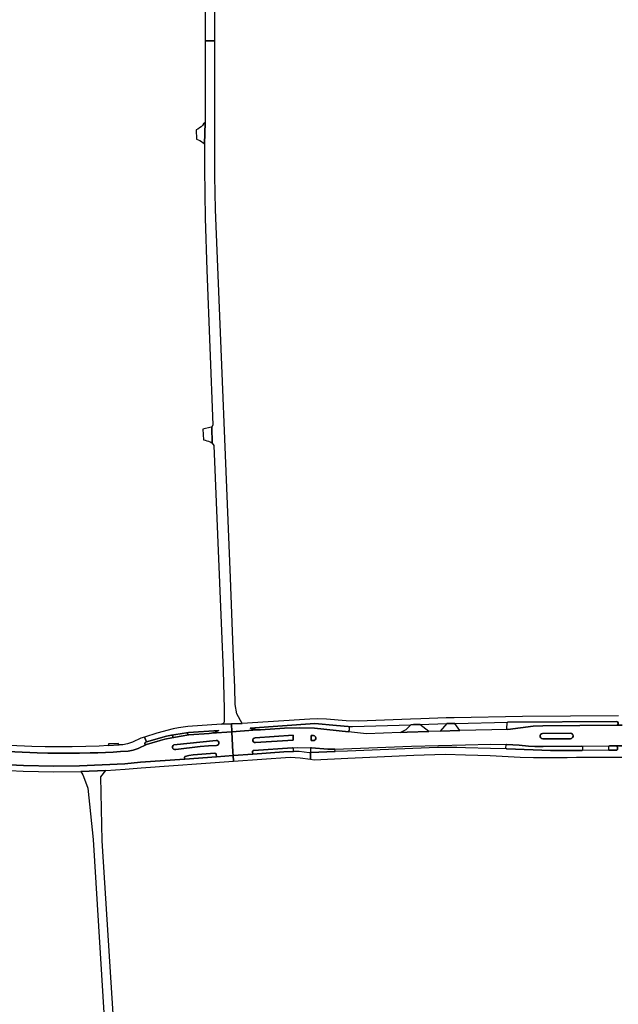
# Model space of a CAD drawing. Header units: metres. Extents: x 127325 to 135234, y 401140 to 409815.
# Tile 45 of 125: x 129109 to 129357, y 406589 to 406998. Entities that reach past the tile are written whole.
import ezdxf

# ---------------------------------------------------------------- set-up
doc = ezdxf.new("R2010")
doc.units = ezdxf.units.M
doc.layers.add('wegvakonderdelen', color=7, linetype='Continuous')

msp = doc.modelspace()

# ---------------------------------------------------------------- linework, layer by layer
at = {"layer": 'wegvakonderdelen'}
for points in [[(129185.72, 407195.09), (129185.7, 406989.38), (129189.74, 406989.38), (129189.74, 407176.94)], [(129357.62, 406708.98), (129317.69, 406708.68), (129289.24, 406708.08), (129285.97, 406708.02), (129275.39, 406707.65), (129271.13, 406707.5), (129249.42, 406706.73), (129244.25, 406706.79), (129236.19, 406707.48), (129232.47, 406707.65), (129229.21, 406707.55), (129201.03, 406705.66), (129196.65, 406705.58), (129196.81, 406702.33), (129207.28, 406703.1), (129206.7, 406703.17), (129206.12, 406703.27), (129205.54, 406703.4), (129204.98, 406703.57), (129204.43, 406703.78), (129231.24, 406705.68), (129240.32, 406704.83), (129245.09, 406704.54), (129246.99, 406704.43), (129271.17, 406705.23), (129272.37, 406705.27), (129274.95, 406705.35), (129286.13, 406705.71), (129289.46, 406705.78), (129311.49, 406706.23), (129356.82, 406706.61), (129357.17, 406706.38), (129357.36, 406706.01), (129357.36, 406705.59), (129357.16, 406705.22), (129356.81, 406705), (129359.05, 406705.01)], [(129359.05, 406705.01), (129356.81, 406705), (129326.04, 406704.77), (129322.04, 406704.59), (129311.48, 406703.3), (129291.65, 406702.87), (129283.45, 406702.58), (129278.66, 406702.41), (129269.64, 406702.09), (129266.85, 406701.99), (129252.75, 406701.49), (129245.27, 406702.29), (129231.21, 406703.8), (129224.74, 406703.98), (129218.73, 406703.81), (129208.74, 406703.11), (129208.45, 406703.09), (129208.16, 406703.08), (129207.86, 406703.08), (129207.57, 406703.09), (129207.28, 406703.1), (129196.81, 406702.33), (129197.22, 406693.87), (129197.29, 406692.4), (129205.48, 406692.99), (129205.39, 406694), (129205.41, 406694.16), (129205.48, 406694.31), (129205.59, 406694.44), (129205.73, 406694.53), (129205.89, 406694.57), (129221.88, 406695.62), (129224.24, 406695.78), (129229.43, 406695.67), (129229.94, 406695.66), (129236.74, 406695.08), (129239.66, 406695.02), (129271.51, 406696.24), (129293.98, 406696.82), (129304.31, 406697.07), (129310.99, 406697.04), (129316.2, 406696.79), (129320.2, 406696.36), (129322.73, 406696.19), (129326.18, 406696.1), (129342.24, 406696.25), (129353.88, 406696.39), (129356.57, 406696.41), (129358.97, 406696.4)], [(129097.17, 406694.35), (129115.8, 406693.59), (129120.22, 406693.45), (129124.64, 406693.37), (129129.06, 406693.35), (129133.48, 406693.38), (129137.9, 406693.47), (129141.06, 406693.57), (129144.22, 406693.7), (129147.38, 406693.86), (129150.54, 406694.05), (129153.69, 406694.27), (129155.68, 406694.62), (129157.78, 406695.37), (129161.24, 406696.97), (129160.92, 406696.97), (129160.66, 406697.17), (129160.57, 406697.49), (129160.68, 406697.79), (129160.95, 406697.97), (129161.22, 406698.05), (129160.51, 406700.1), (129158.98, 406699.61), (129155.52, 406698.02), (129153.43, 406697.26), (129151.43, 406696.91), (129149.87, 406696.8), (129145.4, 406696.52), (129141.63, 406696.33), (129136.02, 406696.13), (129130.4, 406696.01), (129124.78, 406695.99), (129119.16, 406696.07), (129113.54, 406696.23), (129094.91, 406696.99)], [(129098.56, 406688.82), (129110.1, 406688.34), (129122.8, 406688), (129133.4, 406688.08), (129152.27, 406689.03), (129158.85, 406689.65), (129177.29, 406690.94), (129177.13, 406691.41), (129177.08, 406691.57), (129177.1, 406691.73), (129177.16, 406691.88), (129177.27, 406692), (129177.42, 406692.08), (129178.94, 406692.49), (129180.7, 406692.74), (129189.71, 406693.42), (129190.09, 406693.29), (129190.15, 406693.23), (129190.2, 406693.16), (129190.23, 406693.09), (129190.26, 406693.01), (129190.27, 406692.93), (129190.35, 406691.89), (129197.29, 406692.4), (129197.22, 406693.87), (129196.81, 406702.33), (129196.81, 406702.33), (129188.25, 406701.7), (129187.41, 406701.6), (129178.94, 406700.98), (129175.64, 406700.44), (129171.83, 406699.83), (129168.9, 406699.18), (129166.98, 406698.66), (129161.24, 406696.97), (129157.78, 406695.37), (129155.68, 406694.62), (129153.69, 406694.27), (129150.54, 406694.05), (129147.38, 406693.86), (129144.22, 406693.7), (129141.06, 406693.57), (129137.9, 406693.47), (129133.48, 406693.38), (129129.06, 406693.35), (129124.64, 406693.37), (129120.22, 406693.45), (129115.8, 406693.59), (129097.17, 406694.35)], [(129358.97, 406696.4), (129356.57, 406696.41), (129356.73, 406696.37), (129356.87, 406696.29), (129356.99, 406696.18), (129357.07, 406696.03), (129357.1, 406695.87), (129357.11, 406695.13), (129357.09, 406694.96), (129357.01, 406694.82), (129356.88, 406694.7), (129356.73, 406694.63), (129356.57, 406694.61), (129353.84, 406694.6), (129342.27, 406694.53), (129329.22, 406694.45), (129311.1, 406695.23), (129304.27, 406695.39), (129293.95, 406695.65), (129290.38, 406695.73), (129282.24, 406695.78), (129244.92, 406694.24), (129239.7, 406694.03), (129229.5, 406693.61), (129229.5, 406690.9), (129231.04, 406690.67), (129245.07, 406691.33), (129272.49, 406692.61), (129285.47, 406692.92), (129293.88, 406692.77), (129304.2, 406692.42), (129316.66, 406691.77), (129322.21, 406691.65), (129336.22, 406691.61), (129340.1, 406691.68), (129346, 406691.69), (129358.92, 406691.73)], [(129152.84, 406500), (129142.88, 406656.99), (129142.23, 406683.54), (129144.34, 406686.17), (129144.34, 406686.17), (129134.03, 406685.72), (129134.86, 406684.37), (129135.56, 406682.59), (129136.92, 406678.84), (129139.13, 406657.46), (129148.75, 406500)]]:
    msp.add_lwpolyline(points, dxfattribs=at)
for points in [[(129201.03, 406705.66), (129198.91, 406709.71), (129198.18, 406713.62), (129197.98, 406720.67), (129197.34, 406736.68), (129196.15, 406766.27), (129190.54, 406905.58), (129190.2, 406912.46), (129189.95, 406919.34), (129189.79, 406926.23), (129189.72, 406933.12), (129189.74, 406940.01), (129189.74, 406989.38), (129185.7, 406989.38), (129185.7, 406955.47), (129185.36, 406946.53), (129185.34, 406936.28), (129185.63, 406915.7), (129186.32, 406894.18), (129188.92, 406829.82), (129188.39, 406828.91), (129188.64, 406822.26), (129189.27, 406821.21), (129190.79, 406784.26), (129192.44, 406744.14), (129193.11, 406727.73), (129193.25, 406722.31), (129193.52, 406711.91), (129193.59, 406706.76), (129193.55, 406706.39), (129193.4, 406706.05), (129193.15, 406705.77), (129192.83, 406705.59), (129192.47, 406705.5), (129196.65, 406705.58), (129201.03, 406705.66)], [(129185.7, 406955.47), (129185.02, 406954.93), (129184.53, 406954.29), (129183.97, 406953.71), (129183.35, 406953.2), (129182.67, 406952.77), (129181.94, 406952.42), (129182.08, 406948.53), (129182.81, 406948.27), (129183.51, 406947.94), (129184.18, 406947.53), (129184.79, 406947.06), (129185.36, 406946.53), (129185.7, 406955.47)], [(129188.39, 406828.91), (129188.16, 406828.85), (129184.74, 406828.05), (129185, 406823.54), (129185.72, 406823.42), (129186.42, 406823.25), (129187.11, 406823.01), (129187.78, 406822.73), (129188.42, 406822.39), (129188.64, 406822.26), (129188.39, 406828.91)], [(129196.65, 406705.58), (129192.47, 406705.5), (129178.44, 406704.53), (129174.63, 406703.86), (129172.34, 406703.46), (129165.61, 406701.74), (129160.51, 406700.1), (129161.22, 406698.05), (129169.65, 406700.43), (129171.66, 406700.87), (129175.34, 406701.46), (129178.78, 406702), (129191.3, 406702.83), (129190.73, 406702.51), (129190.13, 406702.24), (129189.52, 406702.01), (129188.89, 406701.83), (129188.25, 406701.7), (129196.81, 406702.33), (129196.65, 406705.58)], [(129207.28, 406703.1), (129207.57, 406703.09), (129207.86, 406703.08), (129208.16, 406703.08), (129208.45, 406703.09), (129208.74, 406703.11), (129218.73, 406703.81), (129224.74, 406703.98), (129231.21, 406703.8), (129245.27, 406702.29), (129245.67, 406702.95), (129245.7, 406704.15), (129245.09, 406704.54), (129240.32, 406704.83), (129231.24, 406705.68), (129204.43, 406703.78), (129204.98, 406703.57), (129205.54, 406703.4), (129206.12, 406703.27), (129206.7, 406703.17), (129207.28, 406703.1)], [(129274.95, 406705.35), (129272.37, 406705.27), (129271.17, 406705.23), (129269.11, 406703.1), (129266.85, 406701.99), (129269.64, 406702.09), (129278.66, 406702.41), (129274.95, 406705.35)], [(129289.46, 406705.78), (129286.13, 406705.71), (129283.45, 406702.58), (129291.65, 406702.87), (129289.46, 406705.78)], [(129311.49, 406706.23), (129311.36, 406706.19), (129311.24, 406706.11), (129311.15, 406706), (129311.1, 406705.88), (129311.08, 406705.74), (129310.96, 406703.86), (129310.97, 406703.69), (129311.04, 406703.53), (129311.16, 406703.41), (129311.31, 406703.33), (129311.48, 406703.3), (129322.04, 406704.59), (129326.04, 406704.77), (129356.81, 406705), (129357.16, 406705.22), (129357.36, 406705.59), (129357.36, 406706.01), (129357.17, 406706.38), (129356.82, 406706.61), (129311.49, 406706.23)], [(129171.83, 406699.83), (129172.1, 406699.98), (129172.24, 406700.27), (129172.19, 406700.58), (129171.97, 406700.81), (129171.66, 406700.87), (129169.65, 406700.43), (129161.22, 406698.05), (129160.95, 406697.97), (129160.68, 406697.79), (129160.57, 406697.49), (129160.66, 406697.17), (129160.92, 406696.97), (129161.24, 406696.97), (129166.98, 406698.66), (129168.9, 406699.18), (129171.83, 406699.83)], [(129178.78, 406702), (129175.34, 406701.46), (129171.66, 406700.87), (129171.97, 406700.81), (129172.19, 406700.58), (129172.24, 406700.27), (129172.1, 406699.98), (129171.83, 406699.83), (129175.64, 406700.44), (129178.94, 406700.98), (129178.65, 406701.05), (129178.44, 406701.27), (129178.39, 406701.57), (129178.52, 406701.84), (129178.78, 406702)], [(129178.78, 406702), (129178.52, 406701.84), (129178.39, 406701.57), (129178.44, 406701.27), (129178.65, 406701.05), (129178.94, 406700.98), (129187.41, 406701.6), (129188.25, 406701.7), (129188.89, 406701.83), (129189.52, 406702.01), (129190.13, 406702.24), (129190.73, 406702.51), (129191.3, 406702.83), (129178.78, 406702)], [(129206.46, 406699.82), (129222.27, 406700.86), (129222.32, 406698.81), (129206.64, 406697.78), (129206.18, 406697.84), (129205.8, 406698.09), (129205.56, 406698.49), (129205.52, 406698.94), (129205.69, 406699.37), (129206.02, 406699.69), (129206.46, 406699.82)], [(129206.46, 406699.82), (129206.02, 406699.69), (129205.69, 406699.37), (129205.52, 406698.94), (129205.56, 406698.49), (129205.8, 406698.09), (129206.18, 406697.84), (129206.64, 406697.78), (129222.32, 406698.81), (129222.27, 406700.86), (129206.46, 406699.82)], [(129229.71, 406698.67), (129229.77, 406700.75), (129230.76, 406700.69), (129231.21, 406700.56), (129231.55, 406700.25), (129231.72, 406699.83), (129231.7, 406699.37), (129231.48, 406698.97), (129231.1, 406698.7), (129230.65, 406698.62), (129229.71, 406698.67)], [(129230.65, 406698.62), (129231.1, 406698.7), (129231.48, 406698.97), (129231.7, 406699.37), (129231.72, 406699.83), (129231.55, 406700.25), (129231.21, 406700.56), (129230.76, 406700.69), (129229.77, 406700.75), (129229.71, 406698.67), (129230.65, 406698.62)], [(129326.02, 406701.59), (129337.57, 406701.68), (129338.06, 406701.57), (129338.46, 406701.26), (129338.68, 406700.8), (129338.69, 406700.3), (129338.47, 406699.84), (129338.08, 406699.52), (129337.59, 406699.41), (129326.07, 406699.31), (129325.59, 406699.43), (129325.21, 406699.74), (129324.99, 406700.18), (129324.98, 406700.67), (129325.18, 406701.12), (129325.55, 406701.45), (129326.02, 406701.59)], [(129326.07, 406699.31), (129337.59, 406699.41), (129338.08, 406699.52), (129338.47, 406699.84), (129338.69, 406700.3), (129338.68, 406700.8), (129338.46, 406701.26), (129338.06, 406701.57), (129337.57, 406701.68), (129326.02, 406701.59), (129325.55, 406701.45), (129325.18, 406701.12), (129324.98, 406700.67), (129324.99, 406700.18), (129325.21, 406699.74), (129325.59, 406699.43), (129326.07, 406699.31)], [(129149.51, 406697.41), (129145.5, 406697.24), (129145.4, 406696.52), (129149.87, 406696.8), (129149.51, 406697.41)], [(129172.69, 406696.9), (129190.29, 406698.69), (129190.75, 406698.61), (129191.13, 406698.35), (129191.35, 406697.94), (129191.38, 406697.48), (129191.21, 406697.05), (129190.87, 406696.73), (129190.42, 406696.6), (129187.01, 406696.4), (129183.61, 406696.13), (129180.21, 406695.8), (129176.82, 406695.39), (129173.44, 406694.91), (129172.98, 406694.87), (129172.55, 406695.02), (129172.22, 406695.34), (129172.06, 406695.77), (129172.1, 406696.23), (129172.32, 406696.63), (129172.69, 406696.9)], [(129190.29, 406698.69), (129172.69, 406696.9), (129172.32, 406696.63), (129172.1, 406696.23), (129172.06, 406695.77), (129172.22, 406695.34), (129172.55, 406695.02), (129172.98, 406694.87), (129173.44, 406694.91), (129176.82, 406695.39), (129180.21, 406695.8), (129183.61, 406696.13), (129187.01, 406696.4), (129190.42, 406696.6), (129190.87, 406696.73), (129191.21, 406697.05), (129191.38, 406697.48), (129191.35, 406697.94), (129191.13, 406698.35), (129190.75, 406698.61), (129190.29, 406698.69)], [(129222.42, 406695.11), (129222.39, 406695.27), (129222.31, 406695.41), (129222.19, 406695.53), (129222.04, 406695.6), (129221.88, 406695.62), (129205.89, 406694.57), (129205.73, 406694.53), (129205.59, 406694.44), (129205.48, 406694.31), (129205.41, 406694.16), (129205.39, 406694), (129205.48, 406692.99), (129218.46, 406693.93), (129222.45, 406694.12), (129222.42, 406695.11)], [(129239.66, 406695.02), (129236.74, 406695.08), (129229.94, 406695.66), (129229.43, 406695.67), (129229.5, 406693.61), (129239.7, 406694.03), (129239.66, 406695.02)], [(129342.24, 406696.25), (129326.18, 406696.1), (129322.73, 406696.19), (129320.2, 406696.36), (129316.2, 406696.79), (129310.99, 406697.04), (129310.87, 406696.99), (129310.77, 406696.91), (129310.69, 406696.8), (129310.65, 406696.67), (129310.66, 406696.54), (129310.61, 406695.76), (129310.63, 406695.6), (129310.69, 406695.46), (129310.8, 406695.34), (129310.94, 406695.26), (129311.1, 406695.23), (129329.22, 406694.45), (129342.27, 406694.53), (129342.43, 406694.56), (129342.57, 406694.63), (129342.69, 406694.75), (129342.76, 406694.89), (129342.79, 406695.05), (129342.74, 406695.75), (129342.72, 406695.91), (129342.65, 406696.05), (129342.53, 406696.16), (129342.39, 406696.23), (129342.24, 406696.25)], [(129357.1, 406695.87), (129357.07, 406696.03), (129356.99, 406696.18), (129356.87, 406696.29), (129356.73, 406696.37), (129356.57, 406696.41), (129353.88, 406696.39), (129353.72, 406696.36), (129353.58, 406696.28), (129353.46, 406696.16), (129353.39, 406696.02), (129353.35, 406695.86), (129353.34, 406695.11), (129353.37, 406694.95), (129353.44, 406694.81), (129353.55, 406694.7), (129353.68, 406694.63), (129353.84, 406694.6), (129356.57, 406694.61), (129356.73, 406694.63), (129356.88, 406694.7), (129357.01, 406694.82), (129357.09, 406694.96), (129357.11, 406695.13), (129357.1, 406695.87)], [(129197.41, 406690.01), (129197.29, 406692.4), (129190.35, 406691.89), (129177.29, 406690.94), (129158.85, 406689.65), (129152.27, 406689.03), (129133.4, 406688.08), (129122.8, 406688), (129110.1, 406688.34), (129098.56, 406688.82), (129081.44, 406690), (129065.52, 406690.52), (129065.5, 406687.66), (129068.24, 406687.51), (129077.1, 406687.48), (129084.42, 406687.32), (129098.44, 406686.46), (129110.02, 406685.98), (129122.78, 406685.64), (129134.03, 406685.72), (129144.34, 406686.17), (129152.46, 406686.68), (129159.01, 406687.29), (129197.41, 406690.01)], [(129190.09, 406693.29), (129189.71, 406693.42), (129180.7, 406692.74), (129178.94, 406692.49), (129177.42, 406692.08), (129177.27, 406692), (129177.16, 406691.88), (129177.1, 406691.73), (129177.08, 406691.57), (129177.13, 406691.41), (129177.29, 406690.94), (129190.35, 406691.89), (129190.27, 406692.93), (129190.26, 406693.01), (129190.23, 406693.09), (129190.2, 406693.16), (129190.15, 406693.23), (129190.09, 406693.29)], [(129229.5, 406693.61), (129228.96, 406693.59), (129224.79, 406694.1), (129222.45, 406694.12), (129218.46, 406693.93), (129205.48, 406692.99), (129197.29, 406692.4), (129197.41, 406690.01), (129221.08, 406691.69), (129225.12, 406691.52), (129229.5, 406690.9), (129229.5, 406693.61)]]:
    msp.add_lwpolyline(points, close=True, dxfattribs=at)

doc.saveas('drawing.dxf')
